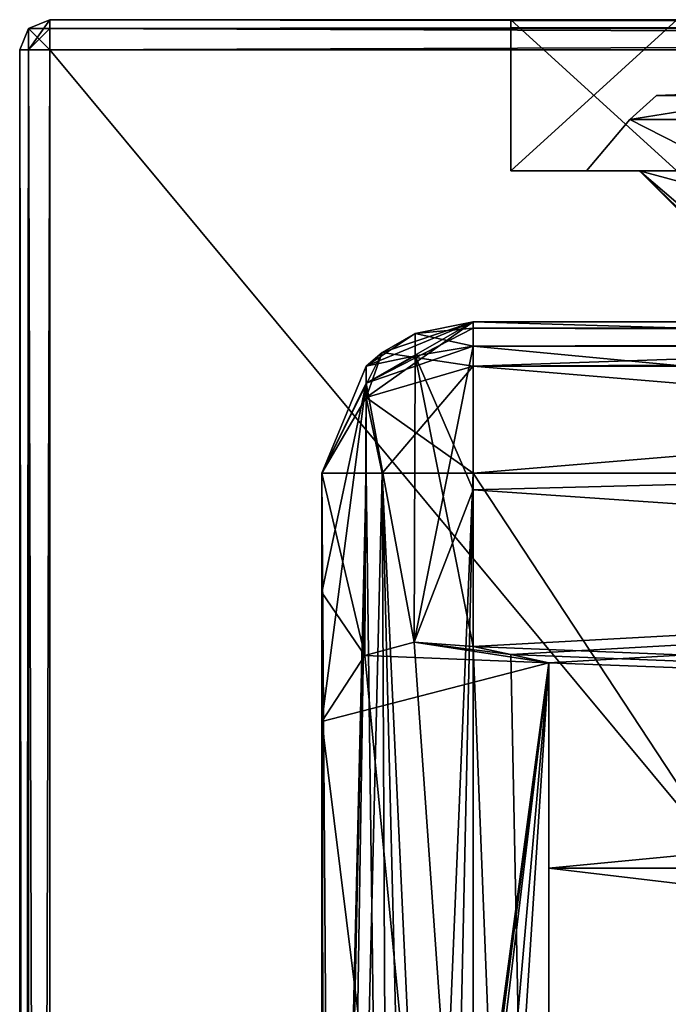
# Model space of a CAD drawing. Header units: millimetres. Extents: x -75 to 0, y -130 to 133.
# Tile 36 of 121: x -75 to -70.71, y -22.52 to -16. Entities that reach past the tile are written whole.
import ezdxf

# ---------------------------------------------------------------- set-up
doc = ezdxf.new("R2010")
doc.units = ezdxf.units.MM
doc.header["$LTSCALE"] = 65.185185
for name, color, linetype in [('1104', 7, 'CONTINUOUS'), ('1105', 7, 'CONTINUOUS'), ('1131', 7, 'CONTINUOUS'), ('1132', 7, 'CONTINUOUS'), ('1133', 7, 'CONTINUOUS'), ('1137', 7, 'CONTINUOUS'), ('1139', 7, 'CONTINUOUS'), ('1140', 7, 'CONTINUOUS'), ('1290', 7, 'CONTINUOUS'), ('1293', 7, 'CONTINUOUS'), ('1294', 7, 'CONTINUOUS'), ('1295', 7, 'CONTINUOUS'), ('1296', 7, 'CONTINUOUS'), ('1300', 7, 'CONTINUOUS'), ('1301', 7, 'CONTINUOUS'), ('1341', 7, 'CONTINUOUS'), ('1342', 7, 'CONTINUOUS'), ('1343', 7, 'CONTINUOUS'), ('1344', 7, 'CONTINUOUS'), ('1347', 7, 'CONTINUOUS'), ('1348', 7, 'CONTINUOUS'), ('1357', 7, 'CONTINUOUS'), ('1363', 7, 'CONTINUOUS'), ('1364', 7, 'CONTINUOUS'), ('1402', 7, 'CONTINUOUS'), ('1421', 7, 'CONTINUOUS'), ('942', 7, 'CONTINUOUS'), ('943', 7, 'CONTINUOUS'), ('944', 7, 'CONTINUOUS'), ('946', 7, 'CONTINUOUS'), ('947', 7, 'CONTINUOUS'), ('948', 7, 'CONTINUOUS'), ('952', 7, 'CONTINUOUS'), ('955', 7, 'CONTINUOUS'), ('958', 7, 'CONTINUOUS'), ('959', 7, 'CONTINUOUS'), ('960', 7, 'CONTINUOUS'), ('961', 7, 'CONTINUOUS'), ('962', 7, 'CONTINUOUS'), ('972', 7, 'CONTINUOUS'), ('973', 7, 'CONTINUOUS'), ('975', 7, 'CONTINUOUS'), ('976', 7, 'CONTINUOUS'), ('978', 7, 'CONTINUOUS')]:
    doc.layers.add(name, color=color, linetype=linetype)

msp = doc.modelspace()

# ---------------------------------------------------------------- linework, layer by layer
at = {"layer": '1104', "linetype": 'CONTINUOUS'}
for points in [[(-72, -20.1471, -16.7888), (-71.75, -20.2012, -16.8525), (-35.5, -18.16, -14.1072), (-72, -20.1471, -16.7888)], [(-72, -19.1105, -15.4799), (-72, -20.1471, -16.7888), (-35.5, -18.16, -14.1072), (-72, -19.1105, -15.4799)], [(-72, -18.16, -14.1072), (-72, -19.1105, -15.4799), (-35.5, -18.16, -14.1072), (-72, -18.16, -14.1072)], [(-71.75, -20.2012, -16.8525), (-71.5, -20.2555, -16.9161), (-35.5, -18.16, -14.1072), (-71.75, -20.2012, -16.8525)], [(-35.5, -18.16, -14.1072), (-71.5, -20.2555, -16.9161), (-71.5, -21.6152, -18.3848), (-35.5, -18.16, -14.1072)], [(-35.5, -21.6152, -18.3848), (-35.5, -18.16, -14.1072), (-71.5, -21.6152, -18.3848), (-35.5, -21.6152, -18.3848)], [(-35.5, -25.8928, -21.84), (-35.5, -21.6152, -18.3848), (-72, -25.8928, -21.84), (-35.5, -25.8928, -21.84)], [(-72, -25.8928, -21.84), (-35.5, -21.6152, -18.3848), (-72, -24.5201, -20.8895), (-72, -25.8928, -21.84)], [(-72, -24.5201, -20.8895), (-35.5, -21.6152, -18.3848), (-72, -23.2112, -19.8529), (-72, -24.5201, -20.8895)], [(-72, -23.2112, -19.8529), (-35.5, -21.6152, -18.3848), (-71.75, -23.1475, -19.7988), (-72, -23.2112, -19.8529)], [(-71.75, -23.1475, -19.7988), (-35.5, -21.6152, -18.3848), (-71.5, -23.0839, -19.7445), (-71.75, -23.1475, -19.7988)], [(-71.5, -23.0839, -19.7445), (-35.5, -21.6152, -18.3848), (-71.5, -21.6152, -18.3848), (-71.5, -23.0839, -19.7445)]]:
    msp.add_3dface(points, dxfattribs=at)
at = {"layer": '1105', "linetype": 'CONTINUOUS'}
for points in [[(-35.5, -18.16, 14.1072), (-35.5, -21.6152, 18.3848), (-72, -18.16, 14.1072), (-35.5, -18.16, 14.1072)], [(-72, -18.16, 14.1072), (-35.5, -21.6152, 18.3848), (-72, -19.1105, 15.4799), (-72, -18.16, 14.1072)], [(-72, -19.1105, 15.4799), (-35.5, -21.6152, 18.3848), (-72, -20.1471, 16.7888), (-72, -19.1105, 15.4799)], [(-72, -20.1471, 16.7888), (-35.5, -21.6152, 18.3848), (-71.75, -20.2012, 16.8525), (-72, -20.1471, 16.7888)], [(-71.75, -20.2012, 16.8525), (-35.5, -21.6152, 18.3848), (-71.5, -20.2555, 16.9161), (-71.75, -20.2012, 16.8525)], [(-71.5, -20.2555, 16.9161), (-35.5, -21.6152, 18.3848), (-71.5, -21.6152, 18.3848), (-71.5, -20.2555, 16.9161)], [(-35.5, -25.8928, 21.84), (-71.5, -23.0839, 19.7445), (-71.5, -21.6152, 18.3848), (-35.5, -25.8928, 21.84)], [(-35.5, -21.6152, 18.3848), (-35.5, -25.8928, 21.84), (-71.5, -21.6152, 18.3848), (-35.5, -21.6152, 18.3848)]]:
    msp.add_3dface(points, dxfattribs=at)
at = {"layer": '1131', "linetype": 'CONTINUOUS'}
for points in [[(-35.5, -18, -13.5647), (-72, -18, -13.5647), (-72, -18.0408, -13.8475), (-35.5, -18, -13.5647)], [(-35.5, -18.0408, -13.8475), (-35.5, -18, -13.5647), (-72, -18.0408, -13.8475), (-35.5, -18.0408, -13.8475)], [(-72, -18.16, -14.1072), (-35.5, -18.16, -14.1072), (-35.5, -18.0408, -13.8475), (-72, -18.16, -14.1072)], [(-72, -18.16, -14.1072), (-35.5, -18.0408, -13.8475), (-72, -18.0408, -13.8475), (-72, -18.16, -14.1072)]]:
    msp.add_3dface(points, dxfattribs=at)
at = {"layer": '1132', "linetype": 'CONTINUOUS'}
for points in [[(-72, -18, 13.5647), (-35.5, -18, 13.5647), (-35.5, -18.0408, 13.8475), (-72, -18, 13.5647)], [(-72, -18, 13.5647), (-35.5, -18.0408, 13.8475), (-72, -18.0415, 13.8499), (-72, -18, 13.5647)], [(-35.5, -18.0408, 13.8475), (-35.5, -18.16, 14.1072), (-72, -18.0415, 13.8499), (-35.5, -18.0408, 13.8475)], [(-35.5, -18.16, 14.1072), (-72, -18.16, 14.1072), (-72, -18.0415, 13.8499), (-35.5, -18.16, 14.1072)]]:
    msp.add_3dface(points, dxfattribs=at)
at = {"layer": '1133', "linetype": 'CONTINUOUS'}
for points in [[(-72, -18.16, 14.1072), (-72.39, -20.1193, 16.6327), (-72.7071, -18.406, 13.9483), (-72, -18.16, 14.1072)], [(-72, -18.16, 14.1072), (-72, -19.1105, 15.4799), (-72.39, -20.1193, 16.6327), (-72, -18.16, 14.1072)], [(-72.7166, -20.208, 16.3901), (-73, -20.6432, 15.8213), (-72.7071, -18.406, 13.9483), (-72.7166, -20.208, 16.3901)], [(-72.7071, -18.406, 13.9483), (-73, -20.6432, 15.8213), (-73, -19.7898, 14.7156), (-72.7071, -18.406, 13.9483)], [(-73, -19, 13.564), (-72.7071, -18.406, 13.9483), (-73, -19.7898, 14.7156), (-73, -19, 13.564)], [(-72.39, -20.1193, 16.6327), (-72.7166, -20.208, 16.3901), (-72.7071, -18.406, 13.9483), (-72.39, -20.1193, 16.6327)], [(-72, -19.1105, 15.4799), (-72, -20.1471, 16.7888), (-72.39, -20.1193, 16.6327), (-72, -19.1105, 15.4799)]]:
    msp.add_3dface(points, dxfattribs=at)
at = {"layer": '1137', "linetype": 'CONTINUOUS'}
for points in [[(-72, -18, -13.5647), (-72, -18, -5), (-72.6017, -18.2013, -5), (-72, -18, -13.5647)], [(-72, -18, -13.5647), (-72.6017, -18.2013, -5), (-72.3827, -18.0761, -13.5647), (-72, -18, -13.5647)], [(-72.3827, -18.0761, -13.5647), (-72.707, -18.2928, -5), (-72.7071, -18.2929, -13.5647), (-72.3827, -18.0761, -13.5647)], [(-72.6017, -18.2013, -5), (-72.707, -18.2928, -5), (-72.3827, -18.0761, -13.5647), (-72.6017, -18.2013, -5)], [(-72.707, -18.2928, -5), (-73, -19, -5), (-72.7071, -18.2929, -13.5647), (-72.707, -18.2928, -5)], [(-73, -19, -5), (-73, -19, -9.2825), (-72.7071, -18.2929, -13.5647), (-73, -19, -5)], [(-73, -19, -9.2825), (-73, -19, -13.5651), (-72.7071, -18.2929, -13.5647), (-73, -19, -9.2825)]]:
    msp.add_3dface(points, dxfattribs=at)
at = {"layer": '1139', "linetype": 'CONTINUOUS'}
for points in [[(-72, -18, 13.5647), (-72.7071, -18.406, 13.9483), (-72.7072, -18.2929, 13.5647), (-72, -18, 13.5647)], [(-72, -18, 13.5647), (-72, -18.0415, 13.8499), (-72.7071, -18.406, 13.9483), (-72, -18, 13.5647)], [(-72, -18.0415, 13.8499), (-72, -18.16, 14.1072), (-72.7071, -18.406, 13.9483), (-72, -18.0415, 13.8499)], [(-72.7071, -18.406, 13.9483), (-73, -19, 13.564), (-72.7072, -18.2929, 13.5647), (-72.7071, -18.406, 13.9483)]]:
    msp.add_3dface(points, dxfattribs=at)
at = {"layer": '1140', "linetype": 'CONTINUOUS'}
for points in [[(-72, -18.0408, -13.8475), (-72, -18, -13.5647), (-72.3827, -18.0761, -13.5647), (-72, -18.0408, -13.8475)], [(-72, -18.16, -14.1072), (-72, -18.0408, -13.8475), (-72.3827, -18.0761, -13.5647), (-72, -18.16, -14.1072)], [(-72.3827, -18.0761, -13.5647), (-72.7071, -18.2929, -13.5647), (-72.3827, -18.2239, -14.0659), (-72.3827, -18.0761, -13.5647)], [(-72, -18.16, -14.1072), (-72.3827, -18.0761, -13.5647), (-72.3827, -18.2239, -14.0659), (-72, -18.16, -14.1072)], [(-72.3827, -18.2239, -14.0659), (-72.7071, -18.2929, -13.5647), (-72.7071, -18.406, -13.9483), (-72.3827, -18.2239, -14.0659)], [(-72.7071, -18.2929, -13.5647), (-73, -19, -13.5651), (-72.7071, -18.406, -13.9483), (-72.7071, -18.2929, -13.5647)]]:
    msp.add_3dface(points, dxfattribs=at)
at = {"layer": '1290', "linetype": 'CONTINUOUS'}
for points in [[(-72, -18, 5), (-72, -18, 13.5647), (-72.7072, -18.2929, 13.5647), (-72, -18, 5)], [(-72, -18, 5), (-72.7072, -18.2929, 13.5647), (-72.6017, -18.2013, 5), (-72, -18, 5)], [(-72.6017, -18.2013, 5), (-72.7072, -18.2929, 13.5647), (-72.707, -18.2928, 5), (-72.6017, -18.2013, 5)], [(-72.7072, -18.2929, 13.5647), (-73, -19, 13.564), (-72.707, -18.2928, 5), (-72.7072, -18.2929, 13.5647)], [(-72.707, -18.2928, 5), (-73, -19, 13.564), (-73, -19, 9.282), (-72.707, -18.2928, 5)], [(-73, -19, 5), (-72.707, -18.2928, 5), (-73, -19, 9.282), (-73, -19, 5)]]:
    msp.add_3dface(points, dxfattribs=at)
at = {"layer": '1293', "linetype": 'CONTINUOUS'}
for points in [[(-63.5, -18, 5), (-72, -18, 5), (-72, -18.2929, 4.2929), (-63.5, -18, 5)], [(-63.5, -18, 5), (-72, -18.2929, 4.2929), (-63.5, -18.2513, 4.337), (-63.5, -18, 5)], [(-63.5, -18.2513, 4.337), (-72, -18.2929, 4.2929), (-63.5, -18.2929, 4.2929), (-63.5, -18.2513, 4.337)], [(-72, -19, 4), (-63.5, -19, 4), (-63.5, -18.2929, 4.2929), (-72, -19, 4)], [(-72, -18.2929, 4.2929), (-72, -19, 4), (-63.5, -18.2929, 4.2929), (-72, -18.2929, 4.2929)]]:
    msp.add_3dface(points, dxfattribs=at)
at = {"layer": '1294', "linetype": 'CONTINUOUS'}
for points in [[(-72, -18, -5), (-63.5, -18, -5), (-63.5, -18.2513, -4.3371), (-72, -18, -5)], [(-72, -18, -5), (-63.5, -18.2513, -4.3371), (-72, -18.2929, -4.2929), (-72, -18, -5)], [(-63.5, -18.2513, -4.3371), (-63.5, -18.2929, -4.2929), (-72, -18.2929, -4.2929), (-63.5, -18.2513, -4.3371)], [(-63.5, -19, -4), (-72, -19, -4), (-72, -18.2929, -4.2929), (-63.5, -19, -4)], [(-63.5, -18.2929, -4.2929), (-63.5, -19, -4), (-72, -18.2929, -4.2929), (-63.5, -18.2929, -4.2929)]]:
    msp.add_3dface(points, dxfattribs=at)
at = {"layer": '1295', "linetype": 'CONTINUOUS'}
for points in [[(-72.6017, -18.2013, -5), (-72, -18, -5), (-72, -18.2929, -4.2929), (-72.6017, -18.2013, -5)], [(-72.707, -18.2928, -5), (-72.6017, -18.2013, -5), (-72.7071, -18.5, -4.5), (-72.707, -18.2928, -5)], [(-72.6017, -18.2013, -5), (-72, -18.2929, -4.2929), (-72.7071, -18.5, -4.5), (-72.6017, -18.2013, -5)], [(-73, -19, -5), (-72.707, -18.2928, -5), (-72.7071, -18.5, -4.5), (-73, -19, -5)], [(-72, -18.2929, -4.2929), (-72, -19, -4), (-72.7071, -18.5, -4.5), (-72, -18.2929, -4.2929)], [(-73, -19, -5), (-72.7071, -18.5, -4.5), (-72.6017, -19, -4.2013), (-73, -19, -5)], [(-72.7071, -18.5, -4.5), (-72, -19, -4), (-72.6017, -19, -4.2013), (-72.7071, -18.5, -4.5)], [(-73, -19, -5), (-72.6017, -19, -4.2013), (-72.707, -19, -4.2928), (-73, -19, -5)]]:
    msp.add_3dface(points, dxfattribs=at)
at = {"layer": '1296', "linetype": 'CONTINUOUS'}
for points in [[(-73, -31.4645, -5), (-73, -19, -5), (-72.707, -19, -4.2928), (-73, -31.4645, -5)], [(-73, -31.4645, -5), (-72.707, -19, -4.2928), (-72.9779, -31.6839, -4.791), (-73, -31.4645, -5)], [(-72.9779, -31.6839, -4.791), (-72.707, -19, -4.2928), (-72.9097, -31.9223, -4.5848), (-72.9779, -31.6839, -4.791)], [(-72.707, -19, -4.2928), (-72.6017, -19, -4.2013), (-72.9097, -31.9223, -4.5848), (-72.707, -19, -4.2928)], [(-72.9097, -31.9223, -4.5848), (-72.6017, -19, -4.2013), (-72.5405, -31.9223, -4.1587), (-72.9097, -31.9223, -4.5848)], [(-72.6017, -19, -4.2013), (-72, -19, -4), (-72.5405, -31.9223, -4.1587), (-72.6017, -19, -4.2013)], [(-72.5405, -31.9223, -4.1587), (-72, -19, -4), (-72.2813, -31.9223, -4.0404), (-72.5405, -31.9223, -4.1587)], [(-72, -19, -4), (-72, -31.9223, -4), (-72.2813, -31.9223, -4.0404), (-72, -19, -4)]]:
    msp.add_3dface(points, dxfattribs=at)
at = {"layer": '1300', "linetype": 'CONTINUOUS'}
for points in [[(-73, -19, 5), (-72.9097, -31.9223, 4.5848), (-72.707, -19, 4.2928), (-73, -19, 5)], [(-72.9097, -31.9223, 4.5848), (-73, -19, 5), (-72.9779, -31.6839, 4.791), (-72.9097, -31.9223, 4.5848)], [(-73, -19, 5), (-73, -31.4645, 5), (-72.9779, -31.6839, 4.791), (-73, -19, 5)], [(-72.9097, -31.9223, 4.5848), (-72.5405, -31.9223, 4.1587), (-72.707, -19, 4.2928), (-72.9097, -31.9223, 4.5848)], [(-72.707, -19, 4.2928), (-72.5405, -31.9223, 4.1587), (-72.6017, -19, 4.2013), (-72.707, -19, 4.2928)], [(-72, -31.9223, 4), (-72, -19, 4), (-72.6017, -19, 4.2013), (-72, -31.9223, 4)], [(-72.2813, -31.9223, 4.0404), (-72, -31.9223, 4), (-72.6017, -19, 4.2013), (-72.2813, -31.9223, 4.0404)], [(-72.5405, -31.9223, 4.1587), (-72.2813, -31.9223, 4.0404), (-72.6017, -19, 4.2013), (-72.5405, -31.9223, 4.1587)]]:
    msp.add_3dface(points, dxfattribs=at)
at = {"layer": '1301', "linetype": 'CONTINUOUS'}
for points in [[(-72, -18, 5), (-72.6017, -18.2013, 5), (-72.7071, -18.5, 4.5), (-72, -18, 5)], [(-72, -18.2929, 4.2929), (-72, -18, 5), (-72.7071, -18.5, 4.5), (-72, -18.2929, 4.2929)], [(-72.6017, -18.2013, 5), (-72.707, -18.2928, 5), (-73, -19, 5), (-72.6017, -18.2013, 5)], [(-72.6017, -18.2013, 5), (-73, -19, 5), (-72.7071, -18.5, 4.5), (-72.6017, -18.2013, 5)], [(-72.6017, -19, 4.2013), (-72, -18.2929, 4.2929), (-72.7071, -18.5, 4.5), (-72.6017, -19, 4.2013)], [(-72, -19, 4), (-72, -18.2929, 4.2929), (-72.6017, -19, 4.2013), (-72, -19, 4)], [(-73, -19, 5), (-72.707, -19, 4.2928), (-72.7071, -18.5, 4.5), (-73, -19, 5)], [(-72.707, -19, 4.2928), (-72.6017, -19, 4.2013), (-72.7071, -18.5, 4.5), (-72.707, -19, 4.2928)]]:
    msp.add_3dface(points, dxfattribs=at)
at = {"layer": '1341', "linetype": 'CONTINUOUS'}
for points in [[(-70.6, -17.3), (-70.5878, -17.3, -0.2512), (-70.9, -17, 0), (-70.6, -17.3)], [(-70.5878, -17.3, -0.2512), (-70.5691, -17.2827, -0.5), (-70.9, -17, 0), (-70.5878, -17.3, -0.2512)], [(-70.5691, -17.2827, -0.5), (-69.8507, -17.2827, -1.8507), (-70.9, -17, 0), (-70.5691, -17.2827, -0.5)], [(-70.9, -17, 0), (-69.8507, -17.2827, -1.8507), (-70.0506, -17, -2.0506), (-70.9, -17, 0)]]:
    msp.add_3dface(points, dxfattribs=at)
at = {"layer": '1342', "linetype": 'CONTINUOUS'}
msp.add_3dface([(-70.6, -17.3), (-70.9, -17, 0), (-70.0506, -17, 2.0506), (-70.6, -17.3)], dxfattribs=at)
at = {"layer": '1343', "linetype": 'CONTINUOUS'}
for points in [[(-72.7166, -20.208, -16.3901), (-71.5, -20.2555, -16.9161), (-72.39, -20.1193, -16.6327), (-72.7166, -20.208, -16.3901)], [(-72, -20.1471, -16.7888), (-72.39, -20.1193, -16.6327), (-71.75, -20.2012, -16.8525), (-72, -20.1471, -16.7888)], [(-71.5, -20.2555, -16.9161), (-71.75, -20.2012, -16.8525), (-72.39, -20.1193, -16.6327), (-71.5, -20.2555, -16.9161)], [(-73, -20.6432, -15.8213), (-71.5, -20.2555, -16.9161), (-72.7166, -20.208, -16.3901), (-73, -20.6432, -15.8213)], [(-73, -20.6432, -15.8213), (-73, -31.4645, -5), (-71.5, -20.2555, -16.9161), (-73, -20.6432, -15.8213)], [(-71.5, -20.2555, -16.9161), (-73, -31.4645, -5), (-72.9779, -31.6839, -4.791), (-71.5, -20.2555, -16.9161)], [(-71.5, -20.2555, -16.9161), (-72.9779, -31.6839, -4.791), (-72.9097, -31.9223, -4.5848), (-71.5, -20.2555, -16.9161)], [(-71.5, -20.2555, -16.9161), (-72.9097, -31.9223, -4.5848), (-72.5655, -32.3651, -4.3042), (-71.5, -20.2555, -16.9161)], [(-71.5, -20.2555, -16.9161), (-72.5655, -32.3651, -4.3042), (-72.2976, -32.531, -4.2646), (-71.5, -20.2555, -16.9161)], [(-71.5, -32.7429, -4.4286), (-71.5, -20.2555, -16.9161), (-72.2976, -32.531, -4.2646), (-71.5, -32.7429, -4.4286)]]:
    msp.add_3dface(points, dxfattribs=at)
at = {"layer": '1344', "linetype": 'CONTINUOUS'}
for points in [[(-71.5, -20.2555, -16.9161), (-71.5, -23.0839, -19.7445), (-71.5, -21.6152, -18.3848), (-71.5, -20.2555, -16.9161)], [(-71.5, -23.0839, -19.7445), (-71.5, -20.2555, -16.9161), (-71.5, -32.7429, -4.4286), (-71.5, -23.0839, -19.7445)]]:
    msp.add_3dface(points, dxfattribs=at)
at = {"layer": '1347', "linetype": 'CONTINUOUS'}
for points in [[(-71.5, -35.5726, 7.2559), (-71.5, -34.0088, 6.0296), (-71.5, -20.2555, 16.9161), (-71.5, -35.5726, 7.2559)], [(-71.5, -23.0839, 19.7445), (-71.5, -35.5726, 7.2559), (-71.5, -20.2555, 16.9161), (-71.5, -23.0839, 19.7445)], [(-71.5, -34.0088, 6.0296), (-71.5, -32.7725, 4.4737), (-71.5, -20.2555, 16.9161), (-71.5, -34.0088, 6.0296)], [(-71.5, -20.2555, 16.9161), (-71.5, -32.7725, 4.4737), (-71.5, -32.758, 4.451), (-71.5, -20.2555, 16.9161)], [(-71.5, -23.0839, 19.7445), (-71.5, -20.2555, 16.9161), (-71.5, -21.6152, 18.3848), (-71.5, -23.0839, 19.7445)], [(-71.5, -20.2555, 16.9161), (-71.5, -32.758, 4.451), (-71.5, -32.7429, 4.4286), (-71.5, -20.2555, 16.9161)]]:
    msp.add_3dface(points, dxfattribs=at)
at = {"layer": '1348', "linetype": 'CONTINUOUS'}
for points in [[(-72.7166, -20.208, 16.3901), (-72.39, -20.1193, 16.6327), (-71.5, -32.7429, 4.4286), (-72.7166, -20.208, 16.3901)], [(-72.39, -20.1193, 16.6327), (-72, -20.1471, 16.7888), (-71.5, -32.7429, 4.4286), (-72.39, -20.1193, 16.6327)], [(-72, -20.1471, 16.7888), (-71.75, -20.2012, 16.8525), (-71.5, -32.7429, 4.4286), (-72, -20.1471, 16.7888)], [(-73, -20.6432, 15.8213), (-72.7166, -20.208, 16.3901), (-71.5, -32.7429, 4.4286), (-73, -20.6432, 15.8213)], [(-71.75, -20.2012, 16.8525), (-71.5, -20.2555, 16.9161), (-71.5, -32.7429, 4.4286), (-71.75, -20.2012, 16.8525)], [(-73, -20.6432, 15.8213), (-71.5, -32.7429, 4.4286), (-73, -31.4645, 5), (-73, -20.6432, 15.8213)]]:
    msp.add_3dface(points, dxfattribs=at)
at = {"layer": '1357', "linetype": 'CONTINUOUS'}
for points in [[(-70.9, -17, 0), (-70.0506, -17, -2.0506), (-70.5438, -17, -0.5), (-70.9, -17, 0)], [(-70.0506, -17, 2.0506), (-70.9, -17, 0), (-69.8332, -17, 1.8332), (-70.0506, -17, 2.0506)], [(-69.8332, -17, 1.8332), (-70.9, -17, 0), (-70.5438, -17, 0.5), (-69.8332, -17, 1.8332)], [(-70.5438, -17, 0.5), (-70.9, -17, 0), (-69.833, -17, 0.5), (-70.5438, -17, 0.5)], [(-69.833, -17, 0.5), (-70.9, -17, 0), (-69.9, -17), (-69.833, -17, 0.5)], [(-69.9, -17), (-70.9, -17, 0), (-70.5438, -17, -0.5), (-69.9, -17)]]:
    msp.add_3dface(points, dxfattribs=at)
at = {"layer": '1363', "linetype": 'CONTINUOUS'}
for points in [[(-69.9702, -16.5013, 1.9702), (-68, -16.4), (-70.7863, -16.5013), (-69.9702, -16.5013, 1.9702)], [(-70.7863, -16.5013), (-68, -16.4), (-69.9702, -16.5013, -1.9702), (-70.7863, -16.5013)]]:
    msp.add_3dface(points, dxfattribs=at)
at = {"layer": '1364', "linetype": 'CONTINUOUS'}
for points in [[(-69.9702, -16.5013, 1.9702), (-70.7863, -16.5013), (-70.9637, -16.6595, 0.9629), (-69.9702, -16.5013, 1.9702)], [(-69.9702, -16.5013, 1.9702), (-70.9637, -16.6595, 0.9629), (-69.8316, -16.6595, 2.521), (-69.9702, -16.5013, 1.9702)], [(-70.7863, -16.5013), (-69.9702, -16.5013, -1.9702), (-70.9637, -16.6595, -0.9629), (-70.7863, -16.5013)], [(-70.7863, -16.5013), (-70.9637, -16.6595, -0.9629), (-70.9637, -16.6595, 0.9629), (-70.7863, -16.5013)], [(-69.9702, -16.5013, -1.9702), (-69.8316, -16.6595, -2.521), (-70.9637, -16.6595, -0.9629), (-69.9702, -16.5013, -1.9702)], [(-70.2981, -17, -2.2981), (-71.25, -17), (-70.9637, -16.6595, -0.9629), (-70.2981, -17, -2.2981)], [(-71.25, -17), (-70.2981, -17, 2.2981), (-70.9637, -16.6595, 0.9629), (-71.25, -17)], [(-70.9637, -16.6595, -0.9629), (-71.25, -17), (-70.9637, -16.6595, 0.9629), (-70.9637, -16.6595, -0.9629)], [(-69.8316, -16.6595, -2.521), (-70.2981, -17, -2.2981), (-70.9637, -16.6595, -0.9629), (-69.8316, -16.6595, -2.521)], [(-70.9637, -16.6595, 0.9629), (-70.2981, -17, 2.2981), (-69.8316, -16.6595, 2.521), (-70.9637, -16.6595, 0.9629)]]:
    msp.add_3dface(points, dxfattribs=at)
at = {"layer": '1402', "linetype": 'CONTINUOUS'}
for points in [[(-73, -19.7898, 14.7156), (-73, -20.6432, 15.8213), (-73, -19, 5), (-73, -19.7898, 14.7156)], [(-73, -19, 5), (-73, -20.6432, 15.8213), (-73, -31.4645, 5), (-73, -19, 5)], [(-73, -19, 13.564), (-73, -19.7898, 14.7156), (-73, -19, 9.282), (-73, -19, 13.564)], [(-73, -19.7898, 14.7156), (-73, -19, 5), (-73, -19, 9.282), (-73, -19.7898, 14.7156)]]:
    msp.add_3dface(points, dxfattribs=at)
at = {"layer": '1421', "linetype": 'CONTINUOUS'}
for points in [[(-72, -19.1105, -15.4799), (-72, -18.16, -14.1072), (-72.3827, -18.2239, -14.0659), (-72, -19.1105, -15.4799)], [(-72.3827, -18.2239, -14.0659), (-72.7071, -18.406, -13.9483), (-72.39, -20.1193, -16.6327), (-72.3827, -18.2239, -14.0659)], [(-72, -20.1471, -16.7888), (-72.3827, -18.2239, -14.0659), (-72.39, -20.1193, -16.6327), (-72, -20.1471, -16.7888)], [(-72, -20.1471, -16.7888), (-72, -19.1105, -15.4799), (-72.3827, -18.2239, -14.0659), (-72, -20.1471, -16.7888)], [(-72.7071, -18.406, -13.9483), (-73, -19, -13.5651), (-72.7166, -20.208, -16.3901), (-72.7071, -18.406, -13.9483)], [(-72.7071, -18.406, -13.9483), (-72.7166, -20.208, -16.3901), (-72.39, -20.1193, -16.6327), (-72.7071, -18.406, -13.9483)], [(-73, -19, -13.5651), (-73, -19.7901, -14.7159), (-72.7166, -20.208, -16.3901), (-73, -19, -13.5651)], [(-73, -19.7901, -14.7159), (-73, -20.6432, -15.8213), (-72.7166, -20.208, -16.3901), (-73, -19.7901, -14.7159)]]:
    msp.add_3dface(points, dxfattribs=at)
at = {"layer": '942', "linetype": 'CONTINUOUS'}
for points in [[(-75, -63.8, -23.8), (-75, -63.8, 23.8), (-75, -16.2, -23.8), (-75, -63.8, -23.8)], [(-75, -16.2, -23.8), (-75, -63.8, 23.8), (-75, -16.2, 23.8), (-75, -16.2, -23.8)]]:
    msp.add_3dface(points, dxfattribs=at)
at = {"layer": '943', "linetype": 'CONTINUOUS'}
for points in [[(-74.8, -16, -23.8), (-74.8, -16, 23.8), (-71.75, -16), (-74.8, -16, -23.8)], [(-35.2, -16, -23.8), (-74.8, -16, 23.8), (-35.2, -16, 23.8), (-35.2, -16, -23.8)], [(-74.8, -16, 23.8), (-35.2, -16, -23.8), (-65.3483, -16, 2.6517), (-74.8, -16, 23.8)], [(-71.75, -16), (-74.8, -16, 23.8), (-70.6517, -16, 2.6517), (-71.75, -16)], [(-70.6517, -16, 2.6517), (-74.8, -16, 23.8), (-68, -16, 3.75), (-70.6517, -16, 2.6517)], [(-68, -16, 3.75), (-74.8, -16, 23.8), (-65.3483, -16, 2.6517), (-68, -16, 3.75)], [(-35.2, -16, -23.8), (-74.8, -16, -23.8), (-70.6517, -16, -2.6517), (-35.2, -16, -23.8)], [(-70.6517, -16, -2.6517), (-74.8, -16, -23.8), (-71.75, -16), (-70.6517, -16, -2.6517)]]:
    msp.add_3dface(points, dxfattribs=at)
at = {"layer": '944', "linetype": 'CONTINUOUS'}
for points in [[(-74.8, -63.8, -24), (-74.8, -16.2, -24), (-35.2, -63.8, -24), (-74.8, -63.8, -24)], [(-35.2, -63.8, -24), (-74.8, -16.2, -24), (-35.2, -16.2, -24), (-35.2, -63.8, -24)]]:
    msp.add_3dface(points, dxfattribs=at)
at = {"layer": '946', "linetype": 'CONTINUOUS'}
for points in [[(-74.8, -16.2, 24), (-74.8, -63.8, 24), (-35.2, -16.2, 24), (-74.8, -16.2, 24)], [(-35.2, -16.2, 24), (-74.8, -63.8, 24), (-35.2, -63.8, 24), (-35.2, -16.2, 24)]]:
    msp.add_3dface(points, dxfattribs=at)
at = {"layer": '947', "linetype": 'CONTINUOUS'}
for points in [[(-73, -19, -5), (-73, -31.4645, -5), (-73, -19, -9.2825), (-73, -19, -5)], [(-73, -19, -9.2825), (-73, -31.4645, -5), (-73, -19, -13.5651), (-73, -19, -9.2825)], [(-73, -19, -13.5651), (-73, -31.4645, -5), (-73, -19.7901, -14.7159), (-73, -19, -13.5651)], [(-73, -31.4645, -5), (-73, -20.6432, -15.8213), (-73, -19.7901, -14.7159), (-73, -31.4645, -5)]]:
    msp.add_3dface(points, dxfattribs=at)
at = {"layer": '948', "linetype": 'CONTINUOUS'}
for points in [[(-35.5, -18, -13.5647), (-35.5, -18, 13.5647), (-72, -18, 13.5647), (-35.5, -18, -13.5647)], [(-72, -18, -13.5647), (-35.5, -18, -13.5647), (-72, -18, -5), (-72, -18, -13.5647)], [(-72, -18, -5), (-35.5, -18, -13.5647), (-63.5, -18, -5), (-72, -18, -5)], [(-62.7725, -18, 4.5698), (-35.5, -18, -13.5647), (-72, -18, 13.5647), (-62.7725, -18, 4.5698)], [(-63.1397, -18, 4.9033), (-62.7725, -18, 4.5698), (-72, -18, 13.5647), (-63.1397, -18, 4.9033)], [(-63.5, -18, 5), (-63.1397, -18, 4.9033), (-72, -18, 13.5647), (-63.5, -18, 5)], [(-72, -18, 5), (-63.5, -18, 5), (-72, -18, 13.5647), (-72, -18, 5)]]:
    msp.add_3dface(points, dxfattribs=at)
at = {"layer": '952', "linetype": 'CONTINUOUS'}
for points in [[(-74.8, -16, -23.8), (-35.2, -16, -23.8), (-35.2, -16.0586, -23.9414), (-74.8, -16, -23.8)], [(-74.8, -16.0586, -23.9414), (-74.8, -16, -23.8), (-35.2, -16.0586, -23.9414), (-74.8, -16.0586, -23.9414)], [(-35.2, -16.2, -24), (-74.8, -16.2, -24), (-74.8, -16.0586, -23.9414), (-35.2, -16.2, -24)], [(-35.2, -16.2, -24), (-74.8, -16.0586, -23.9414), (-35.2, -16.0586, -23.9414), (-35.2, -16.2, -24)]]:
    msp.add_3dface(points, dxfattribs=at)
at = {"layer": '955', "linetype": 'CONTINUOUS'}
for points in [[(-35.2, -16, 23.8), (-74.8, -16, 23.8), (-74.8, -16.0586, 23.9414), (-35.2, -16, 23.8)], [(-35.2, -16, 23.8), (-74.8, -16.0586, 23.9414), (-35.2, -16.0586, 23.9414), (-35.2, -16, 23.8)], [(-74.8, -16.2, 24), (-35.2, -16.2, 24), (-35.2, -16.0586, 23.9414), (-74.8, -16.2, 24)], [(-74.8, -16.0586, 23.9414), (-74.8, -16.2, 24), (-35.2, -16.0586, 23.9414), (-74.8, -16.0586, 23.9414)]]:
    msp.add_3dface(points, dxfattribs=at)
at = {"layer": '958', "linetype": 'CONTINUOUS'}
for points in [[(-75, -63.8, -23.8), (-75, -16.2, -23.8), (-74.9409, -16.2, -23.942), (-75, -63.8, -23.8)], [(-74.9409, -63.8, -23.942), (-75, -63.8, -23.8), (-74.9409, -16.2, -23.942), (-74.9409, -63.8, -23.942)], [(-74.8, -16.2, -24), (-74.8, -63.8, -24), (-74.9409, -63.8, -23.942), (-74.8, -16.2, -24)], [(-74.8, -16.2, -24), (-74.9409, -63.8, -23.942), (-74.9409, -16.2, -23.942), (-74.8, -16.2, -24)]]:
    msp.add_3dface(points, dxfattribs=at)
at = {"layer": '959', "linetype": 'CONTINUOUS'}
for points in [[(-74.8, -16, -23.8), (-74.8, -16.0586, -23.9414), (-74.9409, -16.2, -23.942), (-74.8, -16, -23.8)], [(-74.8, -16, -23.8), (-74.9409, -16.2, -23.942), (-74.9409, -16.058, -23.8), (-74.8, -16, -23.8)], [(-74.9409, -16.2, -23.942), (-75, -16.2, -23.8), (-74.9409, -16.058, -23.8), (-74.9409, -16.2, -23.942)], [(-74.8, -16.0586, -23.9414), (-74.8, -16.2, -24), (-74.9409, -16.2, -23.942), (-74.8, -16.0586, -23.9414)]]:
    msp.add_3dface(points, dxfattribs=at)
at = {"layer": '960', "linetype": 'CONTINUOUS'}
for points in [[(-74.8, -16, 23.8), (-74.8, -16, -23.8), (-74.9409, -16.058, -23.8), (-74.8, -16, 23.8)], [(-74.8, -16, 23.8), (-74.9409, -16.058, -23.8), (-74.9409, -16.058, 23.8), (-74.8, -16, 23.8)], [(-75, -16.2, -23.8), (-75, -16.2, 23.8), (-74.9409, -16.058, 23.8), (-75, -16.2, -23.8)], [(-74.9409, -16.058, -23.8), (-75, -16.2, -23.8), (-74.9409, -16.058, 23.8), (-74.9409, -16.058, -23.8)]]:
    msp.add_3dface(points, dxfattribs=at)
at = {"layer": '961', "linetype": 'CONTINUOUS'}
for points in [[(-74.8, -16.0586, 23.9414), (-74.8, -16, 23.8), (-74.9409, -16.058, 23.8), (-74.8, -16.0586, 23.9414)], [(-74.9409, -16.058, 23.8), (-75, -16.2, 23.8), (-74.9409, -16.2, 23.942), (-74.9409, -16.058, 23.8)], [(-74.8, -16.2, 24), (-74.8, -16.0586, 23.9414), (-74.9409, -16.058, 23.8), (-74.8, -16.2, 24)], [(-74.8, -16.2, 24), (-74.9409, -16.058, 23.8), (-74.9409, -16.2, 23.942), (-74.8, -16.2, 24)]]:
    msp.add_3dface(points, dxfattribs=at)
at = {"layer": '962', "linetype": 'CONTINUOUS'}
for points in [[(-75, -16.2, 23.8), (-75, -63.8, 23.8), (-74.9409, -63.8, 23.942), (-75, -16.2, 23.8)], [(-74.9409, -16.2, 23.942), (-75, -16.2, 23.8), (-74.9409, -63.8, 23.942), (-74.9409, -16.2, 23.942)], [(-74.8, -63.8, 24), (-74.8, -16.2, 24), (-74.9409, -16.2, 23.942), (-74.8, -63.8, 24)], [(-74.8, -63.8, 24), (-74.9409, -16.2, 23.942), (-74.9409, -63.8, 23.942), (-74.8, -63.8, 24)]]:
    msp.add_3dface(points, dxfattribs=at)
at = {"layer": '972', "linetype": 'CONTINUOUS'}
for points in [[(-72, -19, -4), (-63.5, -19, -4), (-63.5, -31.9223, -4), (-72, -19, -4)], [(-72, -31.9223, -4), (-72, -19, -4), (-63.5, -31.9223, -4), (-72, -31.9223, -4)]]:
    msp.add_3dface(points, dxfattribs=at)
at = {"layer": '973', "linetype": 'CONTINUOUS'}
for points in [[(-72, -31.9223, 4), (-63.5, -31.9223, 4), (-63.5, -19, 4), (-72, -31.9223, 4)], [(-72, -19, 4), (-72, -31.9223, 4), (-63.5, -19, 4), (-72, -19, 4)]]:
    msp.add_3dface(points, dxfattribs=at)
at = {"layer": '975', "linetype": 'CONTINUOUS'}
for points in [[(-71.75, -17), (-70.6516, -17, 2.6516), (-71.25, -17), (-71.75, -17)], [(-70.6516, -17, -2.6516), (-71.75, -17), (-70.2981, -17, -2.2981), (-70.6516, -17, -2.6516)], [(-70.2981, -17, -2.2981), (-71.75, -17), (-71.25, -17), (-70.2981, -17, -2.2981)], [(-71.25, -17), (-70.6516, -17, 2.6516), (-70.2981, -17, 2.2981), (-71.25, -17)]]:
    msp.add_3dface(points, dxfattribs=at)
at = {"layer": '976', "linetype": 'CONTINUOUS'}
for points in [[(-71.75, -16), (-70.6517, -16, 2.6517), (-71.75, -17), (-71.75, -16)], [(-70.6517, -16, 2.6517), (-70.6516, -17, 2.6516), (-71.75, -17), (-70.6517, -16, 2.6517)]]:
    msp.add_3dface(points, dxfattribs=at)
at = {"layer": '978', "linetype": 'CONTINUOUS'}
for points in [[(-70.6517, -16, -2.6517), (-71.75, -16), (-70.6516, -17, -2.6516), (-70.6517, -16, -2.6517)], [(-71.75, -16), (-71.75, -17), (-70.6516, -17, -2.6516), (-71.75, -16)]]:
    msp.add_3dface(points, dxfattribs=at)

doc.saveas('drawing.dxf')
